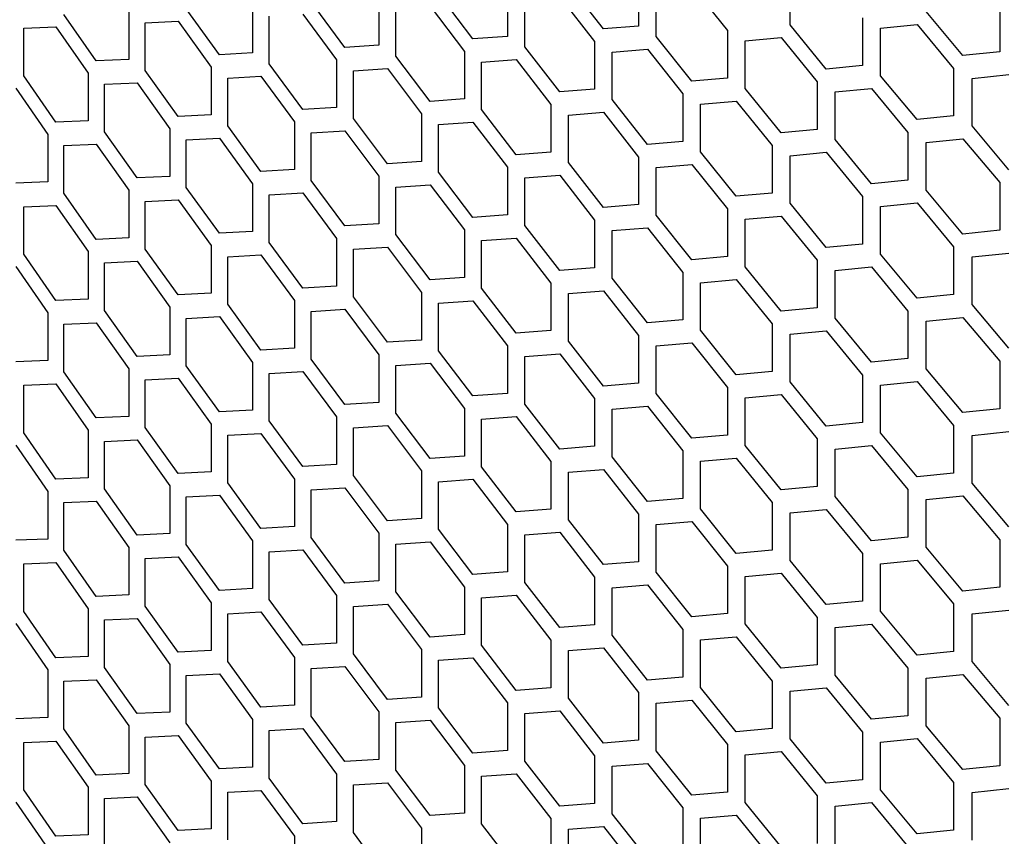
# Model space of a CAD drawing. Header units: millimetres. Extents: x 26293 to 29282, y 1612 to 3704.
# Tile 25 of 48: x 28518 to 28613, y 2858 to 2936. Entities that reach past the tile are written whole.
import ezdxf

# ---------------------------------------------------------------- set-up
doc = ezdxf.new("R2010")
doc.units = ezdxf.units.MM
doc.layers.add('5', color=251, linetype='Continuous')

msp = doc.modelspace()

# ---------------------------------------------------------------- linework, layer by layer
at = {"layer": '5'}
for p, q in [((28574.258, 2935.31), (28570.888, 2939.626)), ((28577.645, 2940.168), (28577.645, 2935.586)), ((28592.22, 2935.714), (28592.22, 2940.297)), ((28561.703, 2934.357), (28558.394, 2938.706)), ((28565.028, 2939.181), (28565.028, 2934.599)), ((28579.345, 2934.581), (28579.345, 2939.164)), ((28582.756, 2939.453), (28586.184, 2935.169)), ((28549.381, 2933.529), (28546.134, 2937.912)), ((28552.643, 2938.32), (28552.643, 2933.738)), ((28566.697, 2933.577), (28566.697, 2938.16)), ((28570.047, 2938.415), (28573.414, 2934.097)), ((28528.586, 2936.967), (28528.586, 2932.385)), ((28537.295, 2932.825), (28534.113, 2937.24)), ((28540.495, 2937.583), (28540.495, 2933.001)), ((28554.281, 2932.7), (28554.281, 2937.282)), ((28557.569, 2937.504), (28560.874, 2933.152)), ((28608.85, 2932.755), (28605.32, 2936.978)), ((28612.396, 2937.707), (28612.396, 2933.124)), ((28525.451, 2932.241), (28522.333, 2936.688)), ((28530.159, 2935.897), (28533.32, 2936.054)), ((28530.159, 2931.315), (28530.159, 2935.897)), ((28533.32, 2936.054), (28536.498, 2931.637)), ((28542.101, 2931.946), (28542.101, 2936.529)), ((28545.326, 2936.718), (28548.567, 2932.333)), ((28599.179, 2936.372), (28599.179, 2931.79)), ((28518.461, 2935.384), (28521.557, 2935.51)), ((28518.461, 2930.802), (28518.461, 2935.384)), ((28521.557, 2935.51), (28524.67, 2931.061)), ((28577.645, 2935.586), (28574.258, 2935.31)), ((28586.184, 2935.169), (28586.184, 2930.587)), ((28595.692, 2931.456), (28592.22, 2935.714)), ((28600.929, 2935.397), (28604.44, 2935.744)), ((28600.929, 2930.814), (28600.929, 2935.397)), ((28604.44, 2935.744), (28607.966, 2931.519)), ((28565.028, 2934.599), (28561.703, 2934.357)), ((28573.414, 2934.097), (28573.414, 2929.515)), ((28582.756, 2930.289), (28579.345, 2934.581)), ((28587.903, 2934.177), (28591.355, 2934.489)), ((28587.903, 2929.594), (28587.903, 2934.177)), ((28591.355, 2934.489), (28594.823, 2930.229)), ((28540.495, 2933.001), (28537.295, 2932.825)), ((28552.643, 2933.738), (28549.381, 2933.529)), ((28560.874, 2933.152), (28560.874, 2928.57)), ((28570.047, 2929.25), (28566.697, 2933.577)), ((28575.103, 2933.087), (28578.495, 2933.365)), ((28575.103, 2928.505), (28575.103, 2933.087)), ((28578.495, 2933.365), (28581.902, 2929.07)), ((28612.396, 2933.124), (28608.85, 2932.755)), ((28528.586, 2932.385), (28525.451, 2932.241)), ((28548.567, 2932.333), (28548.567, 2927.751)), ((28557.569, 2928.339), (28554.281, 2932.7)), ((28562.533, 2932.125), (28565.862, 2932.369)), ((28562.533, 2927.543), (28562.533, 2932.125)), ((28565.862, 2932.369), (28569.208, 2928.04)), ((28533.32, 2926.889), (28530.159, 2931.315)), ((28536.498, 2931.637), (28536.498, 2927.054)), ((28545.326, 2927.553), (28542.101, 2931.946)), ((28550.195, 2931.289), (28553.462, 2931.5)), ((28550.195, 2926.707), (28550.195, 2931.289)), ((28553.462, 2931.5), (28556.746, 2927.137)), ((28599.179, 2931.79), (28595.692, 2931.456)), ((28607.966, 2931.519), (28607.966, 2926.937)), ((28521.557, 2926.345), (28518.461, 2930.802)), ((28524.67, 2931.061), (28524.67, 2926.478)), ((28538.094, 2930.577), (28541.297, 2930.755)), ((28538.094, 2925.994), (28538.094, 2930.577)), ((28541.297, 2930.755), (28544.518, 2926.359)), ((28586.184, 2930.587), (28582.756, 2930.289)), ((28594.823, 2930.229), (28594.823, 2925.646)), ((28604.44, 2926.58), (28600.929, 2930.814)), ((28609.735, 2930.556), (28613.285, 2930.927)), ((28609.735, 2925.973), (28609.735, 2930.556)), ((28517.69, 2929.627), (28520.781, 2925.167)), ((28526.233, 2929.985), (28529.372, 2930.131)), ((28526.233, 2925.403), (28526.233, 2929.985)), ((28529.372, 2930.131), (28532.528, 2925.703)), ((28573.414, 2929.515), (28570.047, 2929.25)), ((28591.355, 2925.325), (28587.903, 2929.594)), ((28596.562, 2929.248), (28600.053, 2929.583)), ((28596.562, 2924.665), (28596.562, 2929.248)), ((28600.053, 2929.583), (28603.56, 2925.346)), ((28560.874, 2928.57), (28557.569, 2928.339)), ((28578.495, 2924.2), (28575.103, 2928.505)), ((28581.902, 2929.07), (28581.902, 2924.487)), ((28583.612, 2928.071), (28587.043, 2928.372)), ((28587.043, 2928.372), (28590.491, 2924.1)), ((28548.567, 2927.751), (28545.326, 2927.553)), ((28565.862, 2923.205), (28562.533, 2927.543)), ((28569.208, 2928.04), (28569.208, 2923.458)), ((28583.612, 2923.489), (28583.612, 2928.071)), ((28524.67, 2926.478), (28521.557, 2926.345)), ((28536.498, 2927.054), (28533.32, 2926.889)), ((28544.518, 2926.359), (28544.518, 2921.777)), ((28553.462, 2922.336), (28550.195, 2926.707)), ((28556.746, 2927.137), (28556.746, 2922.555)), ((28570.888, 2927.024), (28574.258, 2927.291)), ((28570.888, 2922.442), (28570.888, 2927.024)), ((28574.258, 2927.291), (28577.645, 2922.984)), ((28607.966, 2926.937), (28604.44, 2926.58)), ((28532.528, 2925.703), (28532.528, 2921.121)), ((28541.297, 2921.59), (28538.094, 2925.994)), ((28546.134, 2925.31), (28549.381, 2925.51)), ((28549.381, 2925.51), (28552.643, 2921.136)), ((28558.394, 2926.105), (28561.703, 2926.338)), ((28558.394, 2921.523), (28558.394, 2926.105)), ((28561.703, 2926.338), (28565.028, 2921.997)), ((28594.823, 2925.646), (28591.355, 2925.325)), ((28613.285, 2921.762), (28609.735, 2925.973)), ((28520.781, 2925.167), (28520.781, 2920.585)), ((28529.372, 2920.967), (28526.233, 2925.403)), ((28534.113, 2924.638), (28537.295, 2924.806)), ((28534.113, 2920.056), (28534.113, 2924.638)), ((28537.295, 2924.806), (28540.495, 2920.399)), ((28546.134, 2920.728), (28546.134, 2925.31)), ((28581.902, 2924.487), (28578.495, 2924.2)), ((28600.053, 2920.419), (28596.562, 2924.665)), ((28603.56, 2925.346), (28603.56, 2920.764)), ((28605.32, 2924.377), (28608.85, 2924.736)), ((28608.85, 2924.736), (28612.396, 2920.523)), ((28522.333, 2924.086), (28525.451, 2924.222)), ((28522.333, 2919.504), (28522.333, 2924.086)), ((28525.451, 2924.222), (28528.586, 2919.784)), ((28590.491, 2924.1), (28590.491, 2919.518)), ((28605.32, 2919.795), (28605.32, 2924.377)), ((28569.208, 2923.458), (28565.862, 2923.205)), ((28577.645, 2922.984), (28577.645, 2918.402)), ((28587.043, 2919.208), (28583.612, 2923.489)), ((28592.22, 2923.113), (28595.692, 2923.437)), ((28592.22, 2918.531), (28592.22, 2923.113)), ((28595.692, 2923.437), (28599.179, 2919.188)), ((28544.518, 2921.777), (28541.297, 2921.59)), ((28556.746, 2922.555), (28553.462, 2922.336)), ((28565.028, 2921.997), (28565.028, 2917.415)), ((28574.258, 2918.126), (28570.888, 2922.442)), ((28579.345, 2921.98), (28582.756, 2922.27)), ((28579.345, 2917.398), (28579.345, 2921.98)), ((28582.756, 2922.27), (28586.184, 2917.986)), ((28532.528, 2921.121), (28529.372, 2920.967)), ((28549.381, 2916.346), (28546.134, 2920.728)), ((28552.643, 2921.136), (28552.643, 2916.554)), ((28561.703, 2917.173), (28558.394, 2921.523)), ((28566.697, 2920.976), (28570.047, 2921.231)), ((28566.697, 2916.394), (28566.697, 2920.976)), ((28570.047, 2921.231), (28573.414, 2916.913)), ((28603.56, 2920.764), (28600.053, 2920.419)), ((28520.781, 2920.585), (28517.69, 2920.462)), ((28528.586, 2919.784), (28528.586, 2915.201)), ((28537.295, 2915.641), (28534.113, 2920.056)), ((28540.495, 2920.399), (28540.495, 2915.817)), ((28554.281, 2920.098), (28557.569, 2920.32)), ((28554.281, 2915.516), (28554.281, 2920.098)), ((28557.569, 2920.32), (28560.874, 2915.969)), ((28608.85, 2915.572), (28605.32, 2919.795)), ((28612.396, 2920.523), (28612.396, 2915.941)), ((28525.451, 2915.057), (28522.333, 2919.504)), ((28530.159, 2918.713), (28533.32, 2918.87)), ((28533.32, 2918.87), (28536.498, 2914.453)), ((28542.101, 2919.345), (28545.326, 2919.534)), ((28542.101, 2914.763), (28542.101, 2919.345)), ((28545.326, 2919.534), (28548.567, 2915.149)), ((28590.491, 2919.518), (28587.043, 2919.208)), ((28599.179, 2919.188), (28599.179, 2914.606)), ((28518.461, 2918.201), (28521.557, 2918.326)), ((28518.461, 2913.619), (28518.461, 2918.201)), ((28521.557, 2918.326), (28524.67, 2913.877)), ((28530.159, 2914.131), (28530.159, 2918.713)), ((28577.645, 2918.402), (28574.258, 2918.126)), ((28586.184, 2917.986), (28586.184, 2913.404)), ((28595.692, 2914.273), (28592.22, 2918.531)), ((28600.929, 2918.213), (28604.44, 2918.561)), ((28600.929, 2913.631), (28600.929, 2918.213)), ((28604.44, 2918.561), (28607.966, 2914.335)), ((28565.028, 2917.415), (28561.703, 2917.173)), ((28573.414, 2916.913), (28573.414, 2912.331)), ((28582.756, 2913.105), (28579.345, 2917.398)), ((28587.903, 2916.993), (28591.355, 2917.306)), ((28587.903, 2912.411), (28587.903, 2916.993)), ((28591.355, 2917.306), (28594.823, 2913.045)), ((28552.643, 2916.554), (28549.381, 2916.346)), ((28560.874, 2915.969), (28560.874, 2911.386)), ((28570.047, 2912.067), (28566.697, 2916.394)), ((28575.103, 2915.903), (28578.495, 2916.181)), ((28578.495, 2916.181), (28581.902, 2911.886)), ((28612.396, 2915.941), (28608.85, 2915.572)), ((28528.586, 2915.201), (28525.451, 2915.057)), ((28540.495, 2915.817), (28537.295, 2915.641)), ((28548.567, 2915.149), (28548.567, 2910.567)), ((28557.569, 2911.156), (28554.281, 2915.516)), ((28562.533, 2914.942), (28565.862, 2915.186)), ((28565.862, 2915.186), (28569.208, 2910.857)), ((28575.103, 2911.321), (28575.103, 2915.903)), ((28533.32, 2909.705), (28530.159, 2914.131)), ((28536.498, 2914.453), (28536.498, 2909.871)), ((28545.326, 2910.369), (28542.101, 2914.763)), ((28550.195, 2914.106), (28553.462, 2914.317)), ((28550.195, 2909.523), (28550.195, 2914.106)), ((28553.462, 2914.317), (28556.746, 2909.954)), ((28562.533, 2910.359), (28562.533, 2914.942)), ((28599.179, 2914.606), (28595.692, 2914.273)), ((28607.966, 2914.335), (28607.966, 2909.753)), ((28521.557, 2909.161), (28518.461, 2913.619)), ((28524.67, 2913.877), (28524.67, 2909.295)), ((28538.094, 2913.393), (28541.297, 2913.571)), ((28538.094, 2908.811), (28538.094, 2913.393)), ((28541.297, 2913.571), (28544.518, 2909.176)), ((28586.184, 2913.404), (28582.756, 2913.105)), ((28604.44, 2909.396), (28600.929, 2913.631)), ((28609.735, 2913.372), (28613.285, 2913.743)), ((28609.735, 2908.79), (28609.735, 2913.372)), ((28517.69, 2912.443), (28520.781, 2907.984)), ((28526.233, 2912.801), (28529.372, 2912.948)), ((28526.233, 2908.219), (28526.233, 2912.801)), ((28529.372, 2912.948), (28532.528, 2908.52)), ((28573.414, 2912.331), (28570.047, 2912.067)), ((28591.355, 2908.141), (28587.903, 2912.411)), ((28594.823, 2913.045), (28594.823, 2908.463)), ((28596.562, 2912.064), (28600.053, 2912.4)), ((28600.053, 2912.4), (28603.56, 2908.163)), ((28560.874, 2911.386), (28557.569, 2911.156)), ((28578.495, 2907.017), (28575.103, 2911.321)), ((28581.902, 2911.886), (28581.902, 2907.304)), ((28596.562, 2907.482), (28596.562, 2912.064)), ((28548.567, 2910.567), (28545.326, 2910.369)), ((28565.862, 2906.021), (28562.533, 2910.359)), ((28569.208, 2910.857), (28569.208, 2906.274)), ((28583.612, 2910.888), (28587.043, 2911.189)), ((28583.612, 2906.305), (28583.612, 2910.888)), ((28587.043, 2911.189), (28590.491, 2906.916)), ((28536.498, 2909.871), (28533.32, 2909.705)), ((28553.462, 2905.152), (28550.195, 2909.523)), ((28556.746, 2909.954), (28556.746, 2905.372)), ((28570.888, 2909.841), (28574.258, 2910.107)), ((28570.888, 2905.259), (28570.888, 2909.841)), ((28574.258, 2910.107), (28577.645, 2905.801)), ((28607.966, 2909.753), (28604.44, 2909.396)), ((28524.67, 2909.295), (28521.557, 2909.161)), ((28532.528, 2908.52), (28532.528, 2903.938)), ((28541.297, 2904.407), (28538.094, 2908.811)), ((28544.518, 2909.176), (28544.518, 2904.593)), ((28558.394, 2908.921), (28561.703, 2909.154)), ((28558.394, 2904.339), (28558.394, 2908.921)), ((28561.703, 2909.154), (28565.028, 2904.814)), ((28594.823, 2908.463), (28591.355, 2908.141)), ((28613.285, 2904.579), (28609.735, 2908.79)), ((28520.781, 2907.984), (28520.781, 2903.401)), ((28529.372, 2903.783), (28526.233, 2908.219)), ((28534.113, 2907.455), (28537.295, 2907.622)), ((28534.113, 2902.872), (28534.113, 2907.455)), ((28537.295, 2907.622), (28540.495, 2903.216)), ((28546.134, 2908.127), (28549.381, 2908.327)), ((28546.134, 2903.544), (28546.134, 2908.127)), ((28549.381, 2908.327), (28552.643, 2903.953)), ((28600.053, 2903.235), (28596.562, 2907.482)), ((28603.56, 2908.163), (28603.56, 2903.58)), ((28605.32, 2907.193), (28608.85, 2907.553)), ((28608.85, 2907.553), (28612.396, 2903.34)), ((28522.333, 2906.903), (28525.451, 2907.038)), ((28522.333, 2902.32), (28522.333, 2906.903)), ((28525.451, 2907.038), (28528.586, 2902.6)), ((28581.902, 2907.304), (28578.495, 2907.017)), ((28590.491, 2906.916), (28590.491, 2902.334)), ((28605.32, 2902.611), (28605.32, 2907.193)), ((28569.208, 2906.274), (28565.862, 2906.021)), ((28577.645, 2905.801), (28577.645, 2901.219)), ((28587.043, 2902.024), (28583.612, 2906.305)), ((28592.22, 2905.929), (28595.692, 2906.254)), ((28592.22, 2901.347), (28592.22, 2905.929)), ((28595.692, 2906.254), (28599.179, 2902.005)), ((28544.518, 2904.593), (28541.297, 2904.407)), ((28556.746, 2905.372), (28553.462, 2905.152)), ((28565.028, 2904.814), (28565.028, 2900.231)), ((28574.258, 2900.943), (28570.888, 2905.259)), ((28579.345, 2904.797), (28582.756, 2905.086)), ((28579.345, 2900.214), (28579.345, 2904.797)), ((28582.756, 2905.086), (28586.184, 2900.802)), ((28532.528, 2903.938), (28529.372, 2903.783)), ((28552.643, 2903.953), (28552.643, 2899.371)), ((28561.703, 2899.99), (28558.394, 2904.339)), ((28566.697, 2903.792), (28570.047, 2904.048)), ((28566.697, 2899.21), (28566.697, 2903.792)), ((28570.047, 2904.048), (28573.414, 2899.73)), ((28520.781, 2903.401), (28517.69, 2903.278)), ((28537.295, 2898.457), (28534.113, 2902.872)), ((28540.495, 2903.216), (28540.495, 2898.633)), ((28549.381, 2899.162), (28546.134, 2903.544)), ((28554.281, 2902.915), (28557.569, 2903.137)), ((28554.281, 2898.333), (28554.281, 2902.915)), ((28557.569, 2903.137), (28560.874, 2898.785)), ((28603.56, 2903.58), (28600.053, 2903.235)), ((28612.396, 2903.34), (28612.396, 2898.757)), ((28525.451, 2897.874), (28522.333, 2902.32)), ((28528.586, 2902.6), (28528.586, 2898.018)), ((28542.101, 2902.161), (28545.326, 2902.35)), ((28542.101, 2897.579), (28542.101, 2902.161)), ((28545.326, 2902.35), (28548.567, 2897.966)), ((28590.491, 2902.334), (28587.043, 2902.024)), ((28599.179, 2902.005), (28599.179, 2897.422)), ((28608.85, 2898.388), (28605.32, 2902.611)), ((28518.461, 2901.017), (28521.557, 2901.142)), ((28518.461, 2896.435), (28518.461, 2901.017)), ((28521.557, 2901.142), (28524.67, 2896.693)), ((28530.159, 2901.53), (28533.32, 2901.686)), ((28530.159, 2896.947), (28530.159, 2901.53)), ((28533.32, 2901.686), (28536.498, 2897.269)), ((28577.645, 2901.219), (28574.258, 2900.943)), ((28586.184, 2900.802), (28586.184, 2896.22)), ((28595.692, 2897.089), (28592.22, 2901.347)), ((28600.929, 2901.029), (28604.44, 2901.377)), ((28600.929, 2896.447), (28600.929, 2901.029)), ((28604.44, 2901.377), (28607.966, 2897.152)), ((28565.028, 2900.231), (28561.703, 2899.99)), ((28582.756, 2895.921), (28579.345, 2900.214)), ((28587.903, 2899.809), (28591.355, 2900.122)), ((28591.355, 2900.122), (28594.823, 2895.861)), ((28552.643, 2899.371), (28549.381, 2899.162)), ((28570.047, 2894.883), (28566.697, 2899.21)), ((28573.414, 2899.73), (28573.414, 2895.147)), ((28575.103, 2898.72), (28578.495, 2898.998)), ((28578.495, 2898.998), (28581.902, 2894.703)), ((28587.903, 2895.227), (28587.903, 2899.809)), ((28528.586, 2898.018), (28525.451, 2897.874)), ((28540.495, 2898.633), (28537.295, 2898.457)), ((28548.567, 2897.966), (28548.567, 2893.383)), ((28557.569, 2893.972), (28554.281, 2898.333)), ((28560.874, 2898.785), (28560.874, 2894.203)), ((28562.533, 2897.758), (28565.862, 2898.002)), ((28565.862, 2898.002), (28569.208, 2893.673)), ((28575.103, 2894.137), (28575.103, 2898.72)), ((28612.396, 2898.757), (28608.85, 2898.388)), ((28536.498, 2897.269), (28536.498, 2892.687)), ((28545.326, 2893.186), (28542.101, 2897.579)), ((28550.195, 2896.922), (28553.462, 2897.133)), ((28553.462, 2897.133), (28556.746, 2892.77)), ((28562.533, 2893.176), (28562.533, 2897.758)), ((28599.179, 2897.422), (28595.692, 2897.089)), ((28607.966, 2897.152), (28607.966, 2892.57)), ((28521.557, 2891.978), (28518.461, 2896.435)), ((28524.67, 2896.693), (28524.67, 2892.111)), ((28533.32, 2892.522), (28530.159, 2896.947)), ((28538.094, 2896.21), (28541.297, 2896.388)), ((28538.094, 2891.627), (28538.094, 2896.21)), ((28541.297, 2896.388), (28544.518, 2891.992)), ((28550.195, 2892.34), (28550.195, 2896.922)), ((28586.184, 2896.22), (28582.756, 2895.921)), ((28604.44, 2892.212), (28600.929, 2896.447)), ((28609.735, 2896.188), (28613.285, 2896.56)), ((28609.735, 2891.606), (28609.735, 2896.188)), ((28517.69, 2895.259), (28520.781, 2890.8)), ((28526.233, 2895.618), (28529.372, 2895.764)), ((28526.233, 2891.036), (28526.233, 2895.618)), ((28529.372, 2895.764), (28532.528, 2891.336)), ((28573.414, 2895.147), (28570.047, 2894.883)), ((28591.355, 2890.957), (28587.903, 2895.227)), ((28594.823, 2895.861), (28594.823, 2891.279)), ((28596.562, 2894.88), (28600.053, 2895.216)), ((28600.053, 2895.216), (28603.56, 2890.979)), ((28560.874, 2894.203), (28557.569, 2893.972)), ((28578.495, 2889.833), (28575.103, 2894.137)), ((28581.902, 2894.703), (28581.902, 2890.12)), ((28596.562, 2890.298), (28596.562, 2894.88)), ((28548.567, 2893.383), (28545.326, 2893.186)), ((28569.208, 2893.673), (28569.208, 2889.091)), ((28583.612, 2893.704), (28587.043, 2894.005)), ((28583.612, 2889.122), (28583.612, 2893.704)), ((28587.043, 2894.005), (28590.491, 2889.733)), ((28536.498, 2892.687), (28533.32, 2892.522)), ((28553.462, 2887.968), (28550.195, 2892.34)), ((28556.746, 2892.77), (28556.746, 2888.188)), ((28565.862, 2888.838), (28562.533, 2893.176)), ((28570.888, 2892.657), (28574.258, 2892.924)), ((28570.888, 2888.075), (28570.888, 2892.657)), ((28574.258, 2892.924), (28577.645, 2888.617)), ((28607.966, 2892.57), (28604.44, 2892.212)), ((28524.67, 2892.111), (28521.557, 2891.978)), ((28532.528, 2891.336), (28532.528, 2886.754)), ((28541.297, 2887.223), (28538.094, 2891.627)), ((28544.518, 2891.992), (28544.518, 2887.41)), ((28558.394, 2891.738), (28561.703, 2891.971)), ((28558.394, 2887.155), (28558.394, 2891.738)), ((28561.703, 2891.971), (28565.028, 2887.63)), ((28613.285, 2887.395), (28609.735, 2891.606)), ((28520.781, 2890.8), (28520.781, 2886.218)), ((28529.372, 2886.599), (28526.233, 2891.036)), ((28534.113, 2890.271), (28537.295, 2890.438)), ((28537.295, 2890.438), (28540.495, 2886.032)), ((28546.134, 2890.943), (28549.381, 2891.143)), ((28546.134, 2886.361), (28546.134, 2890.943)), ((28549.381, 2891.143), (28552.643, 2886.769)), ((28594.823, 2891.279), (28591.355, 2890.957)), ((28603.56, 2890.979), (28603.56, 2886.397)), ((28605.32, 2890.01), (28608.85, 2890.369)), ((28608.85, 2890.369), (28612.396, 2886.156)), ((28522.333, 2889.719), (28525.451, 2889.855)), ((28522.333, 2885.137), (28522.333, 2889.719)), ((28525.451, 2889.855), (28528.586, 2885.416)), ((28534.113, 2885.689), (28534.113, 2890.271)), ((28581.902, 2890.12), (28578.495, 2889.833)), ((28590.491, 2889.733), (28590.491, 2885.15)), ((28600.053, 2886.052), (28596.562, 2890.298)), ((28605.32, 2885.427), (28605.32, 2890.01)), ((28569.208, 2889.091), (28565.862, 2888.838)), ((28577.645, 2888.617), (28577.645, 2884.035)), ((28587.043, 2884.84), (28583.612, 2889.122)), ((28592.22, 2888.746), (28595.692, 2889.07)), ((28592.22, 2884.163), (28592.22, 2888.746)), ((28595.692, 2889.07), (28599.179, 2884.821)), ((28556.746, 2888.188), (28553.462, 2887.968)), ((28565.028, 2887.63), (28565.028, 2883.048)), ((28574.258, 2883.759), (28570.888, 2888.075)), ((28579.345, 2887.613), (28582.756, 2887.902)), ((28579.345, 2883.031), (28579.345, 2887.613)), ((28582.756, 2887.902), (28586.184, 2883.619)), ((28532.528, 2886.754), (28529.372, 2886.599)), ((28544.518, 2887.41), (28541.297, 2887.223)), ((28552.643, 2886.769), (28552.643, 2882.187)), ((28561.703, 2882.806), (28558.394, 2887.155)), ((28566.697, 2886.609), (28570.047, 2886.864)), ((28566.697, 2882.027), (28566.697, 2886.609)), ((28570.047, 2886.864), (28573.414, 2882.546)), ((28520.781, 2886.218), (28517.69, 2886.095)), ((28537.295, 2881.274), (28534.113, 2885.689)), ((28540.495, 2886.032), (28540.495, 2881.45)), ((28549.381, 2881.978), (28546.134, 2886.361)), ((28554.281, 2885.731), (28557.569, 2885.953)), ((28554.281, 2881.149), (28554.281, 2885.731)), ((28557.569, 2885.953), (28560.874, 2881.601)), ((28603.56, 2886.397), (28600.053, 2886.052)), ((28612.396, 2886.156), (28612.396, 2881.574)), ((28525.451, 2880.69), (28522.333, 2885.137)), ((28528.586, 2885.416), (28528.586, 2880.834)), ((28542.101, 2884.978), (28545.326, 2885.167)), ((28542.101, 2880.395), (28542.101, 2884.978)), ((28545.326, 2885.167), (28548.567, 2880.782)), ((28590.491, 2885.15), (28587.043, 2884.84)), ((28599.179, 2884.821), (28599.179, 2880.239)), ((28608.85, 2881.205), (28605.32, 2885.427)), ((28518.461, 2883.834), (28521.557, 2883.959)), ((28518.461, 2879.251), (28518.461, 2883.834)), ((28521.557, 2883.959), (28524.67, 2879.51)), ((28530.159, 2884.346), (28533.32, 2884.503)), ((28530.159, 2879.764), (28530.159, 2884.346)), ((28533.32, 2884.503), (28536.498, 2880.086)), ((28577.645, 2884.035), (28574.258, 2883.759)), ((28595.692, 2879.905), (28592.22, 2884.163)), ((28600.929, 2883.846), (28604.44, 2884.193)), ((28600.929, 2879.264), (28600.929, 2883.846)), ((28604.44, 2884.193), (28607.966, 2879.968)), ((28565.028, 2883.048), (28561.703, 2882.806)), ((28582.756, 2878.738), (28579.345, 2883.031)), ((28586.184, 2883.619), (28586.184, 2879.036)), ((28587.903, 2882.626), (28591.355, 2882.938)), ((28591.355, 2882.938), (28594.823, 2878.678)), ((28552.643, 2882.187), (28549.381, 2881.978)), ((28570.047, 2877.699), (28566.697, 2882.027)), ((28573.414, 2882.546), (28573.414, 2877.964)), ((28587.903, 2878.044), (28587.903, 2882.626)), ((28540.495, 2881.45), (28537.295, 2881.274)), ((28557.569, 2876.788), (28554.281, 2881.149)), ((28560.874, 2881.601), (28560.874, 2877.019)), ((28575.103, 2881.536), (28578.495, 2881.814)), ((28575.103, 2876.954), (28575.103, 2881.536)), ((28578.495, 2881.814), (28581.902, 2877.519)), ((28612.396, 2881.574), (28608.85, 2881.205)), ((28528.586, 2880.834), (28525.451, 2880.69)), ((28536.498, 2880.086), (28536.498, 2875.503)), ((28545.326, 2876.002), (28542.101, 2880.395)), ((28548.567, 2880.782), (28548.567, 2876.2)), ((28550.195, 2879.739), (28553.462, 2879.949)), ((28553.462, 2879.949), (28556.746, 2875.587)), ((28562.533, 2880.574), (28565.862, 2880.819)), ((28562.533, 2875.992), (28562.533, 2880.574)), ((28565.862, 2880.819), (28569.208, 2876.489)), ((28599.179, 2880.239), (28595.692, 2879.905)), ((28607.966, 2879.968), (28607.966, 2875.386)), ((28521.557, 2874.794), (28518.461, 2879.251)), ((28524.67, 2879.51), (28524.67, 2874.928)), ((28533.32, 2875.338), (28530.159, 2879.764)), ((28538.094, 2879.026), (28541.297, 2879.204)), ((28538.094, 2874.444), (28538.094, 2879.026)), ((28541.297, 2879.204), (28544.518, 2874.808)), ((28550.195, 2875.156), (28550.195, 2879.739)), ((28586.184, 2879.036), (28582.756, 2878.738)), ((28604.44, 2875.029), (28600.929, 2879.264)), ((28609.735, 2879.005), (28613.285, 2879.376)), ((28609.735, 2874.422), (28609.735, 2879.005)), ((28517.69, 2878.076), (28520.781, 2873.616)), ((28526.233, 2878.434), (28529.372, 2878.58)), ((28526.233, 2873.852), (28526.233, 2878.434)), ((28529.372, 2878.58), (28532.528, 2874.153)), ((28591.355, 2873.774), (28587.903, 2878.044)), ((28594.823, 2878.678), (28594.823, 2874.096)), ((28596.562, 2877.697), (28600.053, 2878.032)), ((28600.053, 2878.032), (28603.56, 2873.795)), ((28573.414, 2877.964), (28570.047, 2877.699)), ((28581.902, 2877.519), (28581.902, 2872.937)), ((28596.562, 2873.114), (28596.562, 2877.697)), ((28548.567, 2876.2), (28545.326, 2876.002)), ((28560.874, 2877.019), (28557.569, 2876.788)), ((28569.208, 2876.489), (28569.208, 2871.907)), ((28578.495, 2872.649), (28575.103, 2876.954)), ((28583.612, 2876.52), (28587.043, 2876.821)), ((28583.612, 2871.938), (28583.612, 2876.52)), ((28587.043, 2876.821), (28590.491, 2872.549)), ((28536.498, 2875.503), (28533.32, 2875.338)), ((28556.746, 2875.587), (28556.746, 2871.004)), ((28565.862, 2871.654), (28562.533, 2875.992)), ((28570.888, 2875.474), (28574.258, 2875.74)), ((28570.888, 2870.891), (28570.888, 2875.474)), ((28574.258, 2875.74), (28577.645, 2871.434)), ((28607.966, 2875.386), (28604.44, 2875.029)), ((28524.67, 2874.928), (28521.557, 2874.794)), ((28541.297, 2870.039), (28538.094, 2874.444)), ((28544.518, 2874.808), (28544.518, 2870.226)), ((28553.462, 2870.785), (28550.195, 2875.156)), ((28558.394, 2874.554), (28561.703, 2874.787)), ((28558.394, 2869.972), (28558.394, 2874.554)), ((28561.703, 2874.787), (28565.028, 2870.446)), ((28613.285, 2870.212), (28609.735, 2874.422)), ((28520.781, 2873.616), (28520.781, 2869.034)), ((28529.372, 2869.416), (28526.233, 2873.852)), ((28532.528, 2874.153), (28532.528, 2869.57)), ((28546.134, 2873.76), (28549.381, 2873.959)), ((28546.134, 2869.177), (28546.134, 2873.76)), ((28549.381, 2873.959), (28552.643, 2869.586)), ((28594.823, 2874.096), (28591.355, 2873.774)), ((28603.56, 2873.795), (28603.56, 2869.213)), ((28522.333, 2872.536), (28525.451, 2872.671)), ((28522.333, 2867.953), (28522.333, 2872.536)), ((28525.451, 2872.671), (28528.586, 2868.233)), ((28534.113, 2873.087), (28537.295, 2873.255)), ((28534.113, 2868.505), (28534.113, 2873.087)), ((28537.295, 2873.255), (28540.495, 2868.848)), ((28581.902, 2872.937), (28578.495, 2872.649)), ((28590.491, 2872.549), (28590.491, 2867.967)), ((28600.053, 2868.868), (28596.562, 2873.114)), ((28605.32, 2872.826), (28608.85, 2873.186)), ((28605.32, 2868.244), (28605.32, 2872.826)), ((28608.85, 2873.186), (28612.396, 2868.972)), ((28569.208, 2871.907), (28565.862, 2871.654)), ((28577.645, 2871.434), (28577.645, 2866.851)), ((28587.043, 2867.657), (28583.612, 2871.938)), ((28592.22, 2871.562), (28595.692, 2871.886)), ((28592.22, 2866.98), (28592.22, 2871.562)), ((28595.692, 2871.886), (28599.179, 2867.637)), ((28556.746, 2871.004), (28553.462, 2870.785)), ((28565.028, 2870.446), (28565.028, 2865.864)), ((28574.258, 2866.576), (28570.888, 2870.891)), ((28579.345, 2870.429), (28582.756, 2870.719)), ((28582.756, 2870.719), (28586.184, 2866.435)), ((28532.528, 2869.57), (28529.372, 2869.416)), ((28544.518, 2870.226), (28541.297, 2870.039)), ((28552.643, 2869.586), (28552.643, 2865.003)), ((28561.703, 2865.622), (28558.394, 2869.972)), ((28566.697, 2869.425), (28570.047, 2869.68)), ((28570.047, 2869.68), (28573.414, 2865.363)), ((28579.345, 2865.847), (28579.345, 2870.429)), ((28520.781, 2869.034), (28517.69, 2868.911)), ((28540.495, 2868.848), (28540.495, 2864.266)), ((28549.381, 2864.795), (28546.134, 2869.177)), ((28554.281, 2868.548), (28557.569, 2868.769)), ((28557.569, 2868.769), (28560.874, 2864.418)), ((28566.697, 2864.843), (28566.697, 2869.425)), ((28603.56, 2869.213), (28600.053, 2868.868)), ((28612.396, 2868.972), (28612.396, 2864.39)), ((28525.451, 2863.506), (28522.333, 2867.953)), ((28528.586, 2868.233), (28528.586, 2863.65)), ((28537.295, 2864.09), (28534.113, 2868.505)), ((28542.101, 2867.794), (28545.326, 2867.983)), ((28542.101, 2863.212), (28542.101, 2867.794)), ((28545.326, 2867.983), (28548.567, 2863.598)), ((28554.281, 2863.965), (28554.281, 2868.548)), ((28590.491, 2867.967), (28587.043, 2867.657)), ((28599.179, 2867.637), (28599.179, 2863.055)), ((28608.85, 2864.021), (28605.32, 2868.244)), ((28518.461, 2866.65), (28521.557, 2866.775)), ((28521.557, 2866.775), (28524.67, 2862.326)), ((28530.159, 2867.162), (28533.32, 2867.319)), ((28530.159, 2862.58), (28530.159, 2867.162)), ((28533.32, 2867.319), (28536.498, 2862.902)), ((28577.645, 2866.851), (28574.258, 2866.576)), ((28595.692, 2862.722), (28592.22, 2866.98)), ((28600.929, 2866.662), (28604.44, 2867.01)), ((28600.929, 2862.08), (28600.929, 2866.662)), ((28604.44, 2867.01), (28607.966, 2862.785)), ((28518.461, 2862.068), (28518.461, 2866.65)), ((28565.028, 2865.864), (28561.703, 2865.622)), ((28582.756, 2861.554), (28579.345, 2865.847)), ((28586.184, 2866.435), (28586.184, 2861.853)), ((28587.903, 2865.442), (28591.355, 2865.755)), ((28591.355, 2865.755), (28594.823, 2861.494)), ((28552.643, 2865.003), (28549.381, 2864.795)), ((28570.047, 2860.516), (28566.697, 2864.843)), ((28573.414, 2865.363), (28573.414, 2860.78)), ((28587.903, 2860.86), (28587.903, 2865.442)), ((28540.495, 2864.266), (28537.295, 2864.09)), ((28557.569, 2859.605), (28554.281, 2863.965)), ((28560.874, 2864.418), (28560.874, 2859.835)), ((28575.103, 2864.352), (28578.495, 2864.63)), ((28575.103, 2859.77), (28575.103, 2864.352)), ((28578.495, 2864.63), (28581.902, 2860.335)), ((28612.396, 2864.39), (28608.85, 2864.021)), ((28528.586, 2863.65), (28525.451, 2863.506)), ((28536.498, 2862.902), (28536.498, 2858.32)), ((28545.326, 2858.818), (28542.101, 2863.212)), ((28548.567, 2863.598), (28548.567, 2859.016)), ((28562.533, 2863.391), (28565.862, 2863.635)), ((28562.533, 2858.809), (28562.533, 2863.391)), ((28565.862, 2863.635), (28569.208, 2859.306)), ((28599.179, 2863.055), (28595.692, 2862.722)), ((28521.557, 2857.61), (28518.461, 2862.068)), ((28524.67, 2862.326), (28524.67, 2857.744)), ((28533.32, 2858.154), (28530.159, 2862.58)), ((28538.094, 2861.842), (28541.297, 2862.02)), ((28541.297, 2862.02), (28544.518, 2857.625)), ((28550.195, 2862.555), (28553.462, 2862.766)), ((28550.195, 2857.973), (28550.195, 2862.555)), ((28553.462, 2862.766), (28556.746, 2858.403)), ((28604.44, 2857.845), (28600.929, 2862.08)), ((28607.966, 2862.785), (28607.966, 2858.202)), ((28609.735, 2861.821), (28613.285, 2862.193)), ((28526.233, 2861.251), (28529.372, 2861.397)), ((28526.233, 2856.668), (28526.233, 2861.251)), ((28529.372, 2861.397), (28532.528, 2856.969)), ((28538.094, 2857.26), (28538.094, 2861.842)), ((28586.184, 2861.853), (28582.756, 2861.554)), ((28594.823, 2861.494), (28594.823, 2856.912)), ((28609.735, 2857.239), (28609.735, 2861.821)), ((28517.69, 2860.892), (28520.781, 2856.433)), ((28573.414, 2860.78), (28570.047, 2860.516)), ((28581.902, 2860.335), (28581.902, 2855.753)), ((28591.355, 2856.59), (28587.903, 2860.86)), ((28596.562, 2860.513), (28600.053, 2860.849)), ((28596.562, 2855.931), (28596.562, 2860.513)), ((28600.053, 2860.849), (28603.56, 2856.612)), ((28560.874, 2859.835), (28557.569, 2859.605)), ((28569.208, 2859.306), (28569.208, 2854.723)), ((28578.495, 2855.466), (28575.103, 2859.77)), ((28583.612, 2859.337), (28587.043, 2859.638)), ((28583.612, 2854.754), (28583.612, 2859.337)), ((28587.043, 2859.638), (28590.491, 2855.366)), ((28536.498, 2858.32), (28533.32, 2858.154)), ((28548.567, 2859.016), (28545.326, 2858.818)), ((28556.746, 2858.403), (28556.746, 2853.821)), ((28565.862, 2854.47), (28562.533, 2858.809)), ((28570.888, 2858.29), (28574.258, 2858.557)), ((28570.888, 2853.708), (28570.888, 2858.29)), ((28574.258, 2858.557), (28577.645, 2854.25)), ((28607.966, 2858.202), (28604.44, 2857.845)), ((28524.67, 2857.744), (28521.557, 2857.61)), ((28544.518, 2857.625), (28544.518, 2853.043)), ((28553.462, 2853.601), (28550.195, 2857.973))]:
    msp.add_line(p, q, dxfattribs=at)

doc.saveas('drawing.dxf')
